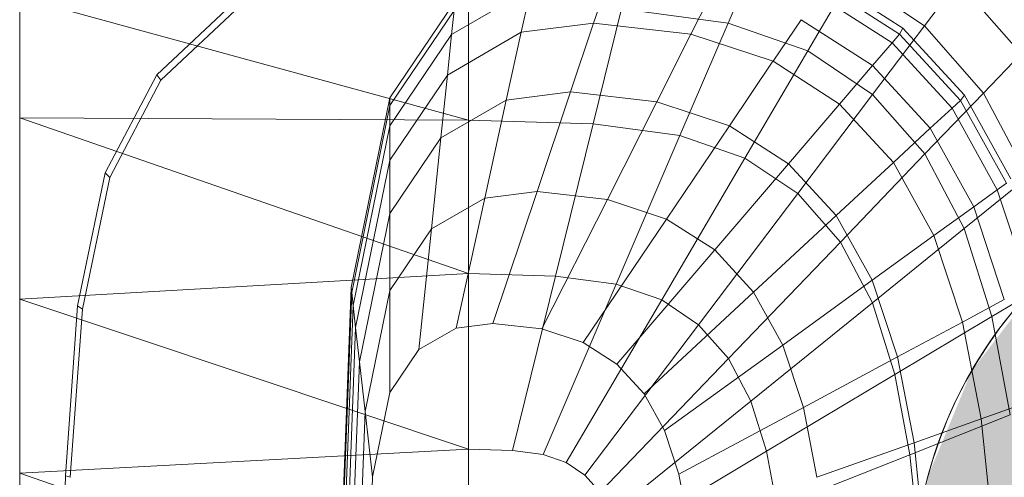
# Model space of a CAD drawing. Header units: metres. Extents: x 397.7 to 427.5, y 12.7 to 28.4.
# Tile 19 of 145: x 404.468 to 404.694, y 26.571 to 26.676. Entities that reach past the tile are written whole.
import ezdxf

# ---------------------------------------------------------------- set-up
doc = ezdxf.new("R2010")
doc.units = ezdxf.units.M
for name, color, linetype, lineweight in [('02_MOBILIARIO', 7, 'Continuous', 18), ('A-DETL-____-MBND', 7, 'Continuous', 18), ('A-DETL-GENF-OTLN', 7, 'Continuous', 18)]:
    doc.layers.add(name, color=color, linetype=linetype, lineweight=lineweight)

# ---------------------------------------------------------------- blocks, each defined once
blk = doc.blocks.new('Family - Rentamans P2-152946-05_ENLLUMENAT_P2')
at = {"layer": 'A-DETL-____-MBND', "color": 253, "true_color": 0xaaaaaa}
for p, q in [((0, 0.36146), (0, 0.00406)), ((0.16971, 0.33917), (0.1621, 0.32141)), ((0.13135, 0.32141), (0.13476, 0.33156)), ((0.18036, 0.31508), (0.1903, 0.33203)), ((0.18466, 0.33146), (0.20212, 0.32026)), ((0.20704, 0.32079), (0.1903, 0.33203)), ((0.09884, 0.31884), (0.11696, 0.32931)), ((0.11696, 0.32931), (0.11476, 0.31932)), ((0.18406, 0.32998), (0.20135, 0.31889)), ((0.20704, 0.32079), (0.21467, 0.33089)), ((0.22917, 0.3144), (0.21467, 0.33089)), ((0, 0.32734), (0, 0.29972)), ((0, 0.32734), (0.10273, 0.29924)), ((0.03136, 0.30959), (0.04977, 0.3269)), ((0.15363, 0.3189), (0.15867, 0.32886)), ((0.1826, 0.32782), (0.19963, 0.31689)), ((0.03228, 0.30834), (0.05051, 0.32548)), ((0.08473, 0.30435), (0.09963, 0.32643)), ((0.10273, 0.32574), (0.10273, 0.29924)), ((0.13772, 0.3247), (0.13123, 0.29839)), ((0.1621, 0.32141), (0.13772, 0.3247)), ((0.08473, 0.30256), (0.09941, 0.32432)), ((0.09941, 0.32432), (0.09884, 0.31884)), ((0.11476, 0.31932), (0.13135, 0.32141)), ((0.12606, 0.30567), (0.13135, 0.32141)), ((0.13135, 0.32141), (0.15363, 0.3189)), ((0.1621, 0.32141), (0.1511, 0.29571)), ((0.18036, 0.31508), (0.1621, 0.32141)), ((0.1724, 0.31269), (0.17881, 0.3222)), ((0.17881, 0.3222), (0.19518, 0.3117)), ((0.19519, 0.30512), (0.20704, 0.32079)), ((0.20135, 0.31889), (0.20212, 0.32026)), ((0.20212, 0.32026), (0.21621, 0.30495)), ((0.22054, 0.30543), (0.20704, 0.32079)), ((0.08473, 0.29792), (0.09884, 0.31884)), ((0.09788, 0.30955), (0.11476, 0.31932)), ((0.09884, 0.31884), (0.09788, 0.30955)), ((0.11476, 0.31932), (0.11135, 0.30381)), ((0.14581, 0.30344), (0.15363, 0.3189)), ((0.15363, 0.3189), (0.1724, 0.31269)), ((0.19963, 0.31689), (0.20135, 0.31889)), ((0.20135, 0.31889), (0.2153, 0.30374)), ((0.19518, 0.3117), (0.19963, 0.31689)), ((0.19963, 0.31689), (0.21338, 0.30196)), ((0.18036, 0.31508), (0.16597, 0.29056)), ((0.19519, 0.30512), (0.18036, 0.31508)), ((0.22054, 0.30543), (0.22917, 0.3144)), ((0.16244, 0.29794), (0.17239, 0.31269)), ((0.1724, 0.31269), (0.18765, 0.3029)), ((0.18765, 0.3029), (0.19518, 0.3117)), ((0.19518, 0.3117), (0.20839, 0.29735)), ((0.01958, 0.28716), (0.03136, 0.30959)), ((0.03228, 0.30834), (0.03136, 0.30959)), ((0.08473, 0.29006), (0.09788, 0.30955)), ((0.09788, 0.30955), (0.09638, 0.29516)), ((0.02062, 0.28613), (0.03228, 0.30834)), ((0.07584, 0.26096), (0.08473, 0.30435)), ((0.08473, 0.30256), (0.08473, 0.30435)), ((0.11135, 0.30381), (0.12606, 0.30567)), ((0.1184, 0.28289), (0.12606, 0.30567)), ((0.12606, 0.30567), (0.14581, 0.30344)), ((0.17806, 0.28244), (0.19519, 0.30512)), ((0.20717, 0.2915), (0.19519, 0.30512)), ((0.20717, 0.2915), (0.22054, 0.30542)), ((0.2153, 0.30374), (0.21621, 0.30495)), ((0.21621, 0.30495), (0.22681, 0.2858)), ((0.23071, 0.2862), (0.22054, 0.30543)), ((0.07598, 0.25981), (0.08473, 0.30256)), ((0.08473, 0.29792), (0.08473, 0.30256)), ((0.09638, 0.29516), (0.11135, 0.30381)), ((0.11135, 0.30381), (0.10642, 0.28138)), ((0.13449, 0.28107), (0.14581, 0.30344)), ((0.14581, 0.30344), (0.16244, 0.29794)), ((0.17596, 0.28926), (0.18765, 0.3029)), ((0.18765, 0.3029), (0.19996, 0.28953)), ((0.20839, 0.29735), (0.21338, 0.30196)), ((0.21338, 0.30196), (0.2153, 0.30374)), ((0.21338, 0.30196), (0.22372, 0.28328)), ((0.2153, 0.30374), (0.2258, 0.28478)), ((0, 0.29972), (0, 0.2583)), ((0.10273, 0.29924), (0, 0.29972)), ((0, 0.29972), (0.10273, 0.26415)), ((0.07631, 0.25683), (0.08473, 0.29792)), ((0.08473, 0.29792), (0.08473, 0.29006)), ((0.10273, 0.29924), (0.10273, 0.26415)), ((0.13123, 0.29839), (0.10273, 0.29924)), ((0.13123, 0.29839), (0.12265, 0.26356)), ((0.1511, 0.29571), (0.13123, 0.29839)), ((0.14804, 0.27659), (0.16244, 0.29794)), ((0.16244, 0.29794), (0.17596, 0.28926)), ((0.1511, 0.29571), (0.13653, 0.26169)), ((0.1511, 0.29571), (0.16597, 0.29056)), ((0.19996, 0.28953), (0.20839, 0.29735)), ((0.20839, 0.29735), (0.21834, 0.27939)), ((0.08473, 0.27788), (0.09638, 0.29516)), ((0.09638, 0.29516), (0.09423, 0.27433)), ((0.18781, 0.27134), (0.20717, 0.2915)), ((0.21618, 0.27446), (0.20717, 0.2915)), ((0.07689, 0.25177), (0.08473, 0.29006)), ((0.08473, 0.29006), (0.08473, 0.27788)), ((0.16597, 0.29056), (0.14692, 0.25809)), ((0.15906, 0.26952), (0.17596, 0.28926)), ((0.16597, 0.29056), (0.17805, 0.28244)), ((0.17596, 0.28926), (0.18688, 0.27741)), ((0.18688, 0.27741), (0.19996, 0.28953)), ((0.19996, 0.28953), (0.20923, 0.2728)), ((0.01327, 0.25673), (0.01958, 0.28716)), ((0.02062, 0.28613), (0.01958, 0.28716)), ((0.21618, 0.27446), (0.23071, 0.2862)), ((0.01437, 0.25599), (0.02062, 0.28613)), ((0.22372, 0.28328), (0.2258, 0.28478)), ((0.10642, 0.28138), (0.1184, 0.28289)), ((0.10826, 0.25273), (0.1184, 0.28289)), ((0.1184, 0.28289), (0.13449, 0.28107)), ((0.17805, 0.28244), (0.15537, 0.25241)), ((0.17805, 0.28244), (0.18781, 0.27134)), ((0.21834, 0.27939), (0.22372, 0.28328)), ((0.22372, 0.28328), (0.23099, 0.26122)), ((0.09423, 0.27433), (0.10642, 0.28138)), ((0.10642, 0.28138), (0.09989, 0.25167)), ((0.1195, 0.25146), (0.13449, 0.28107)), ((0.13449, 0.28107), (0.14804, 0.27659)), ((0.07778, 0.24394), (0.08473, 0.27788)), ((0.08473, 0.27788), (0.08473, 0.26025)), ((0.16795, 0.25986), (0.18688, 0.27741)), ((0.18688, 0.27741), (0.19509, 0.26258)), ((0.20923, 0.2728), (0.21834, 0.27939)), ((0.21834, 0.27939), (0.22533, 0.25818)), ((0.12897, 0.24833), (0.14804, 0.27659)), ((0.14804, 0.27659), (0.15906, 0.26952)), ((0.08473, 0.26025), (0.09423, 0.27433)), ((0.09423, 0.27433), (0.09137, 0.24674)), ((0.19509, 0.26258), (0.20923, 0.2728)), ((0.19515, 0.25746), (0.21618, 0.27446)), ((0.20923, 0.2728), (0.21574, 0.25304)), ((0.22251, 0.25433), (0.21618, 0.27446)), ((0.18781, 0.27134), (0.16218, 0.24466)), ((0.18781, 0.27134), (0.19515, 0.25746)), ((0.13667, 0.24339), (0.15906, 0.26952)), ((0.15906, 0.26952), (0.16795, 0.25986)), ((0.10273, 0.26415), (0, 0.2583)), ((0.10273, 0.26415), (0.10273, 0.22395)), ((0.12264, 0.26356), (0.10273, 0.26415)), ((0.12264, 0.26356), (0.11281, 0.22365)), ((0.11983, 0.2227), (0.13653, 0.26169)), ((0.12264, 0.26356), (0.13653, 0.26169)), ((0.13653, 0.26169), (0.14692, 0.25809)), ((0.17464, 0.24778), (0.19509, 0.26258)), ((0.19509, 0.26258), (0.20086, 0.24506)), ((0.22251, 0.25433), (0.23785, 0.2635)), ((0.07287, 0.18276), (0.07584, 0.26096)), ((0.07304, 0.18276), (0.07598, 0.25981)), ((0.07598, 0.25981), (0.07584, 0.26096)), ((0.07631, 0.25683), (0.07598, 0.25981)), ((0.07907, 0.2326), (0.08473, 0.26025)), ((0.08473, 0.26025), (0.08473, 0.23691)), ((0.14288, 0.23664), (0.16795, 0.25986)), ((0.16795, 0.25986), (0.17464, 0.24778)), ((0, 0.2583), (0, 0.2185)), ((0, 0.2583), (0.10273, 0.22395)), ((0.14692, 0.25809), (0.12509, 0.22088)), ((0.14692, 0.25809), (0.15537, 0.25241)), ((0.19515, 0.25746), (0.16731, 0.23496)), ((0.19515, 0.25746), (0.20031, 0.24107)), ((0.21574, 0.25304), (0.22533, 0.25818)), ((0.01046, 0.21786), (0.01327, 0.25673)), ((0.01159, 0.21751), (0.01437, 0.25599)), ((0.01437, 0.25599), (0.01327, 0.25673)), ((0.074, 0.19601), (0.07631, 0.25683)), ((0.07689, 0.25177), (0.07631, 0.25683)), ((0.09989, 0.25167), (0.10826, 0.25273)), ((0.10826, 0.25273), (0.1195, 0.25146)), ((0.15537, 0.25241), (0.12937, 0.21801)), ((0.15537, 0.25241), (0.16218, 0.24466)), ((0.20031, 0.24107), (0.22251, 0.25433)), ((0.20086, 0.24506), (0.21574, 0.25304)), ((0.21574, 0.25304), (0.22004, 0.23089)), ((0.2267, 0.23178), (0.22251, 0.25433)), ((0.07426, 0.18276), (0.07689, 0.25177)), ((0.07689, 0.25177), (0.07778, 0.24394)), ((0.09137, 0.24674), (0.09989, 0.25167)), ((0.1195, 0.25146), (0.12897, 0.24833)), ((0.12897, 0.24833), (0.13667, 0.24339)), ((0.08473, 0.23691), (0.09137, 0.24674)), ((0.14756, 0.2282), (0.17464, 0.24778)), ((0.17464, 0.24778), (0.17934, 0.23351)), ((0.07545, 0.18276), (0.07778, 0.24394)), ((0.07778, 0.24394), (0.07907, 0.2326)), ((0.16218, 0.24466), (0.13282, 0.21409)), ((0.13667, 0.24339), (0.14288, 0.23664)), ((0.16218, 0.24466), (0.16731, 0.23496)), ((0.17934, 0.23351), (0.20086, 0.24506)), ((0.20086, 0.24506), (0.20468, 0.22542)), ((0.20031, 0.24107), (0.17092, 0.2235)), ((0.20031, 0.24107), (0.20372, 0.22269)), ((0.08078, 0.21759), (0.08473, 0.23691)), ((0.14288, 0.23664), (0.14756, 0.2282)), ((0.16731, 0.23496), (0.13541, 0.20918)), ((0.16731, 0.23496), (0.17092, 0.2235)), ((0.22004, 0.23089), (0.22995, 0.23441)), ((0.07717, 0.18276), (0.07907, 0.2326)), ((0.08078, 0.21759), (0.07907, 0.2326)), ((0.15084, 0.21822), (0.17934, 0.23351)), ((0.17934, 0.23351), (0.18245, 0.21752)), ((0.20373, 0.22269), (0.2267, 0.23177)), ((0.20468, 0.22542), (0.22004, 0.23089)), ((0.22004, 0.23089), (0.22254, 0.20719)), ((0.14756, 0.2282), (0.15084, 0.21822)), ((0.18245, 0.21752), (0.20468, 0.22542)), ((0.20468, 0.22542), (0.20689, 0.20442)), ((0.10273, 0.22395), (0, 0.2185)), ((0.10273, 0.22395), (0.10273, 0.18276)), ((0.10273, 0.22395), (0.11281, 0.22365)), ((0.11281, 0.22365), (0.11983, 0.2227)), ((0.17092, 0.2235), (0.13724, 0.20338)), ((0.17092, 0.2235), (0.1733, 0.21066)), ((0.11983, 0.2227), (0.12509, 0.22088)), ((0.12509, 0.22088), (0.12937, 0.21801)), ((0.20373, 0.22269), (0.1733, 0.21066)), ((0.20373, 0.22269), (0.2057, 0.20303)), ((0, 0.2185), (0, 0.18276)), ((0, 0.2185), (0.10273, 0.18276)), ((0.00965, 0.18276), (0.01046, 0.21786)), ((0.01159, 0.21751), (0.01046, 0.21786)), ((0.07945, 0.18276), (0.08078, 0.21759)), ((0.12937, 0.21801), (0.13282, 0.21409)), ((0.15084, 0.21822), (0.15302, 0.20705))]:
    blk.add_line(p, q, dxfattribs=at)
blk = doc.blocks.new('LONDR55-XX_ZZ-ARQ-CAA-M3D-Londres55_ifc-1-05_ENLLUMENAT_P2')
at = {"layer": '02_MOBILIARIO', "color": 253, "lineweight": 18, "true_color": 0xaaaaaa}
blk.add_blockref('Family - Rentamans P2-152946-05_ENLLUMENAT_P2', (404.46838, 26.35391), dxfattribs=at)
blk = doc.blocks.new('ZYR_06_02_02 Down Superficie - L 01-834878-05_ENLLUMENAT_P2')
at = {"layer": 'A-DETL-GENF-OTLN', "true_color": 0x00c400}
for points in [[(-0.07071, -0.07071), (0, 0), (-0.07071, 0.07071), (-0.0866, 0.05), (-0.09659, 0.02588), (-0.1, 0), (-0.09659, -0.02588), (-0.0866, -0.05)], [(0.07071, -0.07071), (0.0866, -0.05), (0.09659, -0.02588), (0.1, 0), (0.09659, 0.02588), (0.0866, 0.05), (0.07071, 0.07071), (0, 0)]]:
    blk.add_hatch(color=92, dxfattribs=at).paths.add_polyline_path(points)
at = {"layer": 'A-DETL-GENF-OTLN', "color": 92, "true_color": 0x00c400}
for p, q in [((0, 0), (-0.07071, 0.07071)), ((-0.07071, 0.07071), (0.07071, -0.07071)), ((-0.07071, -0.07071), (0.07071, 0.07071)), ((0.07071, 0.07071), (0, 0)), ((-0.07071, -0.07071), (0, 0)), ((0, 0), (0.07071, -0.07071))]:
    blk.add_line(p, q, dxfattribs=at)
blk.add_circle((0, 0), 0.1, dxfattribs=at)
for start, end in [(135, 225), (315, 45)]:
    blk.add_arc((0, 0), 0.1, start, end, dxfattribs=at)

msp = doc.modelspace()

# ---------------------------------------------------------------- block references
at = {"lineweight": 5}
msp.add_blockref('LONDR55-XX_ZZ-ARQ-CAA-M3D-Londres55_ifc-1-05_ENLLUMENAT_P2', (0, 0), dxfattribs=at)
at = {"layer": 'A-DETL-GENF-OTLN', "color": 92, "true_color": 0x00c400}
msp.add_blockref('ZYR_06_02_02 Down Superficie - L 01-834878-05_ENLLUMENAT_P2', (404.77285, 26.54578), dxfattribs=at)

doc.saveas('drawing.dxf')
